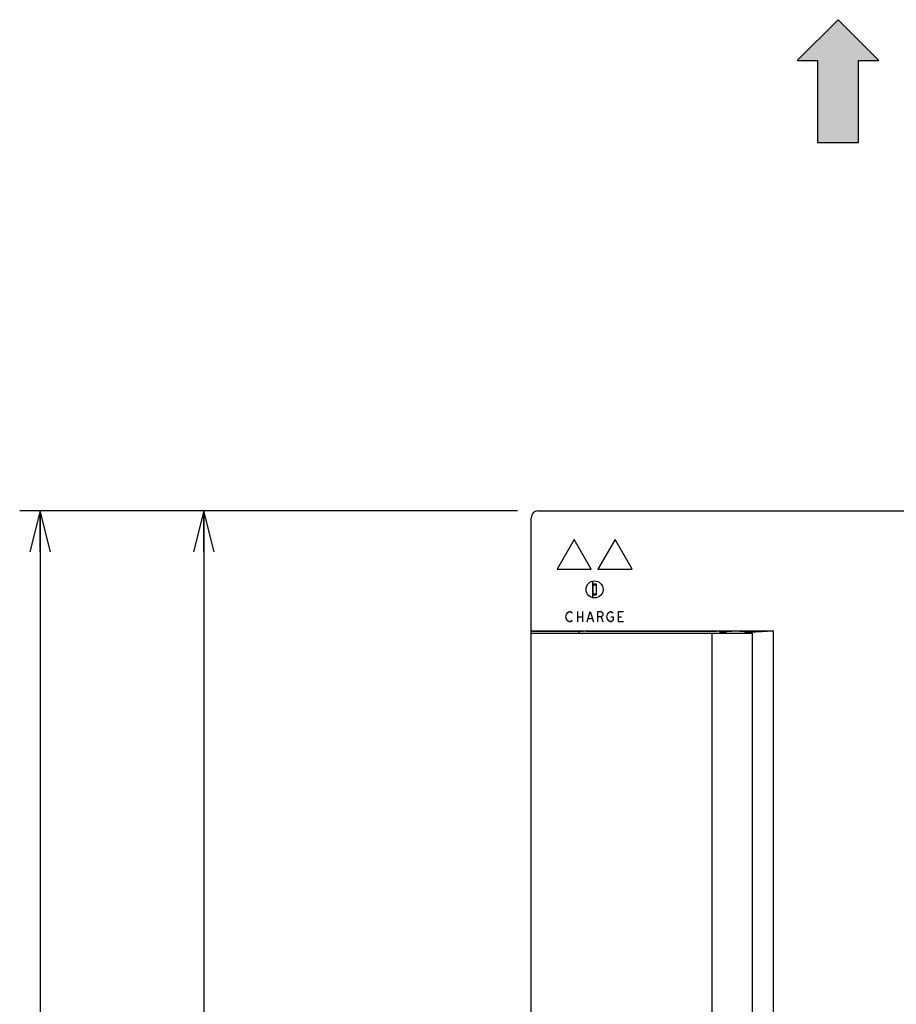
# Model space of a CAD drawing. Header units: millimetres. Extents: x 85 to 1221, y 92 to 821.
# Tile 17 of 35: x 616 to 744, y 563 to 707. Entities that reach past the tile are written whole.
import ezdxf

# ---------------------------------------------------------------- set-up
doc = ezdxf.new("R2010")
doc.units = ezdxf.units.MM
doc.header["$LTSCALE"] = 69.3
doc.layers.get('0').update_dxf_attribs({"linetype": 'CONTINUOUS'})
for name, color, linetype in [('ALL_AXIS', 7, 'CONTINUOUS'), ('ALL_CURVE', 7, 'CONTINUOUS'), ('ALL_FEATURES', 7, 'CONTINUOUS')]:
    doc.layers.add(name, color=color, linetype=linetype)
doc.styles.get("Standard").update_dxf_attribs({"font": 'txt', "width": 0.86})
doc.dimstyles.new('DIMSTYLE_2', dxfattribs={"dimtxt": 9.6, "dimasz": 6, "dimexe": 1, "dimexo": 1, "dimgap": 0.8, "dimtad": 1, "dimdec": 3, "dimdsep": 46, "dimtxsty": 'STANDARD', "dimblk": 'OPEN', "dimblk1": 'OPEN', "dimblk2": 'OPEN', "dimcen": 0.09, "dimadec": 0, "dimazin": 0, "dimtfac": 1, "dimtdec": 3, "dimtofl": 0, "dimtmove": 0, "dimatfit": 3, "dimldrblk": 'OPEN', "dimfxl": 1, "dimtolj": 1, "dimarcsym": 0})

# ---------------------------------------------------------------- blocks, each defined once
blk = doc.blocks.new('_OPEN')
at = {"color": 0, "linetype": 'BYBLOCK'}
for p, q in [((0, 0), (-1, 0.25)), ((-1, -0.25), (0, 0)), ((-1, 0), (0, 0))]:
    blk.add_line(p, q, dxfattribs=at)
blk = doc.blocks.new('*D2')
at = {"color": 2, "linetype": 'CONTINUOUS'}
for p, q in [((688.75, 635.25), (615.75, 635.25)), ((618.75, 635.25), (618.75, 541.25)), ((618.75, 447.25), (618.75, 541.25)), ((697.66, 447.25), (615.75, 447.25))]:
    blk.add_line(p, q, dxfattribs=at)
at = {"color": 2, "linetype": 'CONTINUOUS', "xscale": 6, "yscale": 6, "zscale": 6}
for p, rotation in [((618.75, 635.25), 90), ((618.75, 447.25), 270)]:
    blk.add_blockref('_OPEN', p, dxfattribs=dict(at, rotation=rotation))
blk = doc.blocks.new('*D3')
at = {"color": 2, "linetype": 'CONTINUOUS'}
for p, q in [((688.75, 635.25), (639.75, 635.25)), ((642.75, 635.25), (642.75, 545.25)), ((642.75, 455.25), (642.75, 545.25)), ((688.75, 455.25), (639.75, 455.25))]:
    blk.add_line(p, q, dxfattribs=at)
at = {"color": 2, "linetype": 'CONTINUOUS', "xscale": 6, "yscale": 6, "zscale": 6}
for p, rotation in [((642.75, 635.25), 90), ((642.75, 455.25), 270)]:
    blk.add_blockref('_OPEN', p, dxfattribs=dict(at, rotation=rotation))
blk = doc.blocks.new('ARROW_BL1', base_point=(735.75, 698.25))
at = {"color": 7, "linetype": 'CONTINUOUS'}
for p, q in [((735.75, 707.25), (729.75, 701.25)), ((741.75, 701.25), (735.75, 707.25)), ((729.75, 701.25), (732.75, 701.25)), ((732.75, 701.25), (732.75, 689.25)), ((738.75, 689.25), (738.75, 701.25)), ((738.75, 701.25), (741.75, 701.25)), ((732.75, 689.25), (738.75, 689.25))]:
    blk.add_line(p, q, dxfattribs=at)
for points in [[(729.75, 701.25), (735.75, 707.25), (732.75, 701.25)], [(735.75, 707.25), (738.75, 689.25), (732.75, 701.25)], [(738.75, 689.25), (735.75, 707.25), (738.75, 701.25)], [(735.75, 707.25), (741.75, 701.25), (738.75, 701.25)], [(738.75, 689.25), (732.75, 689.25), (732.75, 701.25)]]:
    blk.add_solid(points, dxfattribs=at)

msp = doc.modelspace()

# ---------------------------------------------------------------- linework, layer by layer
at = {"color": 7, "linetype": 'CONTINUOUS'}
for p, q in [((699.75, 624.9605), (699.75, 622.5395)), ((699.75, 624.55), (700.3, 624.55)), ((699.775, 624.4), (699.775, 623.1)), ((699.775, 624.4), (700.275, 624.4)), ((700.275, 624.4), (700.275, 623.1)), ((700.3, 624.55), (700.3, 622.95)), ((699.75, 622.95), (700.3, 622.95)), ((699.775, 623.1), (700.275, 623.1))]:
    msp.add_line(p, q, dxfattribs=at)
at = {"layer": 'ALL_AXIS', "color": 7, "linetype": 'CONTINUOUS'}
for p, q in [((697.75, 617.5675), (697.75, 617.35)), ((719.35, 617.35), (719.35, 617.5527)), ((722.15, 617.35), (722.15, 617.5527)), ((723.15, 617.35), (723.15, 549.25))]:
    msp.add_line(p, q, dxfattribs=at)
at = {"layer": 'ALL_CURVE', "color": 4, "linetype": 'CONTINUOUS'}
for p, q in [((697.05, 631.05), (694.55, 626.7199)), ((699.55, 626.7199), (697.05, 631.05)), ((703.05, 631.05), (700.55, 626.7199)), ((705.55, 626.7199), (703.05, 631.05)), ((694.55, 626.7199), (699.55, 626.7199)), ((700.55, 626.7199), (705.55, 626.7199)), ((695.85, 619.75), (695.9438, 620.125)), ((695.9438, 619.375), (695.85, 619.75)), ((695.9438, 620.125), (696.1313, 620.375)), ((696.1313, 619.125), (695.9438, 619.375)), ((696.1313, 620.375), (696.3188, 620.5)), ((696.3188, 619), (696.1313, 619.125)), ((696.3188, 620.5), (696.5063, 620.5)), ((696.5063, 620.5), (696.6938, 620.375)), ((696.6938, 619.125), (696.5063, 619)), ((696.6938, 620.375), (696.7875, 620.25)), ((696.7875, 619.25), (696.6938, 619.125)), ((697.5375, 620.5), (697.5375, 619)), ((697.5375, 619.75), (698.2875, 619.75)), ((698.2875, 620.5), (698.2875, 619)), ((698.9438, 619), (699.4125, 620.5)), ((699.1313, 619.5), (699.6938, 619.5)), ((699.4125, 620.5), (699.8813, 619)), ((700.5375, 619), (700.5375, 620.5)), ((700.5375, 620.5), (701.0063, 620.5)), ((701.0063, 619.75), (700.5375, 619.75)), ((701.0063, 620.5), (701.1938, 620.375)), ((701.1938, 619.875), (701.0063, 619.75)), ((701.0063, 619.75), (701.2875, 619)), ((701.1938, 620.375), (701.2875, 620.25)), ((701.2875, 620), (701.1938, 619.875)), ((701.2875, 620.25), (701.2875, 620)), ((701.85, 619.75), (701.9438, 620.125)), ((701.9438, 619.375), (701.85, 619.75)), ((701.9438, 620.125), (702.1313, 620.375)), ((702.1313, 619.125), (701.9438, 619.375)), ((702.1313, 620.375), (702.3188, 620.5)), ((702.3188, 619), (702.1313, 619.125)), ((702.3188, 620.5), (702.5063, 620.5)), ((702.4125, 619.75), (702.7875, 619.75)), ((702.5063, 620.5), (702.6938, 620.375)), ((702.6938, 619.125), (702.5063, 619)), ((702.6938, 620.375), (702.7875, 620.25)), ((702.7875, 619.25), (702.6938, 619.125)), ((702.7875, 619.75), (702.7875, 619.25)), ((703.5375, 619), (703.5375, 620.5)), ((703.5375, 620.5), (704.2875, 620.5)), ((703.5375, 619.75), (704.0063, 619.75)), ((696.5063, 619), (696.3188, 619)), ((702.5063, 619), (702.3188, 619)), ((704.2875, 619), (703.5375, 619))]:
    msp.add_line(p, q, dxfattribs=at)
at = {"layer": 'ALL_FEATURES', "color": 7, "linetype": 'CONTINUOUS'}
for p, q in [((691.75, 635.25), (789.75, 635.25)), ((690.75, 456.25), (690.75, 634.25)), ((699.75, 624.9605), (699.75, 622.5395)), ((690.75, 617.6722), (726.2527, 617.6722)), ((697.75, 617.5675), (690.75, 617.576)), ((690.75, 617.35), (723.1497, 617.35)), ((698.75, 617.6024), (717.9087, 617.6024)), ((717.25, 617.35), (717.25, 471.15)), ((718.4566, 617.4892), (718.4086, 617.5852)), ((718.4566, 617.4892), (718.4566, 617.35)), ((719.2521, 617.5527), (719.1308, 617.4719)), ((719.1308, 617.4719), (719.1308, 617.35)), ((722.3526, 617.483), (722.2479, 617.5527)), ((722.3526, 617.483), (722.3526, 617.35)), ((722.7979, 617.4999), (726.2527, 617.6722)), ((726.2527, 617.6722), (726.2527, 470.8278))]:
    msp.add_line(p, q, dxfattribs=at)
msp.add_circle((700.05, 623.75), 1.25, dxfattribs=at)
msp.add_arc((691.75, 634.25), 1, 90, 180, dxfattribs=at)
for centre, major_axis, start_param, end_param in [((698.75, 617.5675), (1, 0), 7.85398163, 9.42477796), ((717.9087, 617.5849), (0.5, 0), 0.01745329, 1.57079633), ((720.25, 617.55), (2.5, 0), -2.37081066, -2.03497213), ((720.75, 617.55), (1.5, 0), 6.33554518, 9.37241808), ((720.75, 617.55), (2.5, 0), -0.87493534, -0.61086524)]:
    msp.add_ellipse(centre, major_axis=major_axis, ratio=0.03492077, start_param=start_param, end_param=end_param, dxfattribs=at)

# ---------------------------------------------------------------- block references
at = {"color": 2, "linetype": 'CONTINUOUS'}
msp.add_blockref('ARROW_BL1', (735.75, 698.25), dxfattribs=at)

# ---------------------------------------------------------------- dimensions: what is measured, and where the dimension line sits
for base, p2, picture, middle in [((618.75, 447.25), (698.6649, 447.25), '*D2', (618.75, 528.866)), ((642.75, 455.25), (689.75, 455.25), '*D3', (642.75, 532.866))]:
    dim = msp.add_linear_dim(base=base, p1=(689.75, 635.25), p2=p2, angle=270, dimstyle='DIMSTYLE_2', dxfattribs=at)
    dim.commit()
    dim.dimension.update_dxf_attribs({"geometry": picture, "text_midpoint": middle, "dimtype": 160})

doc.saveas('drawing.dxf')
